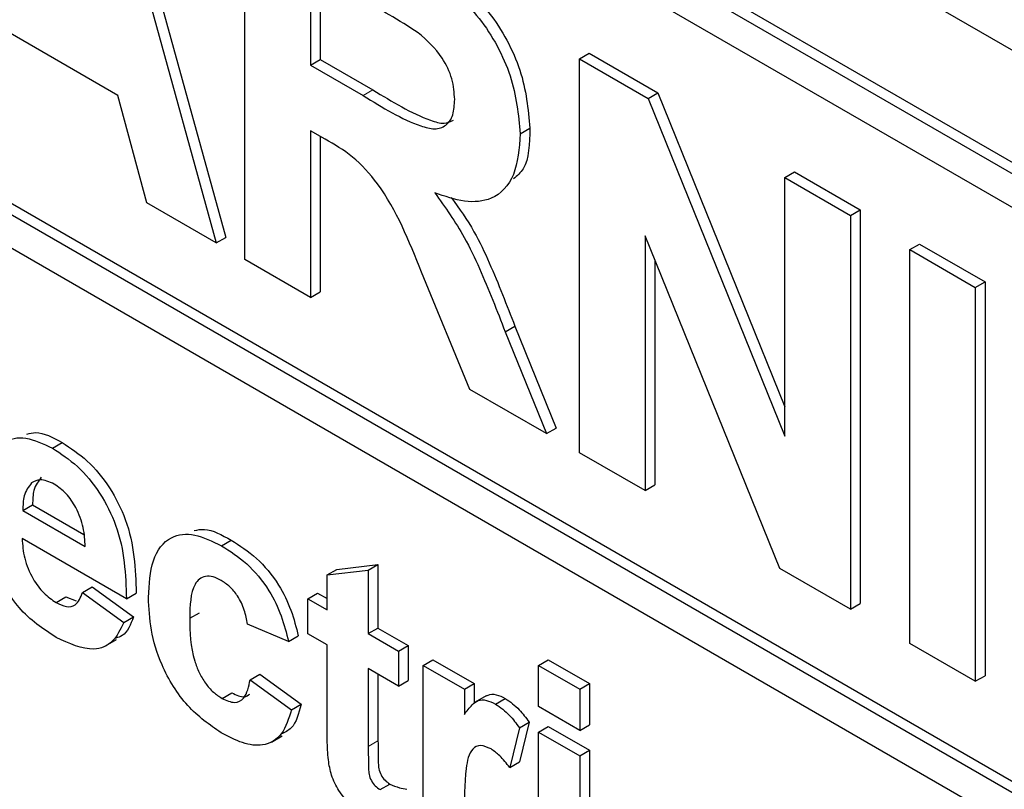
# Paper-space layout 'Blatt2' of a CAD drawing. Header units: millimetres. Extents: x 5 to 418, y 2 to 292.
# Tile 17 of 58: x 101.18 to 103.56, y 185.58 to 187.44. Entities that reach past the tile are written whole.
import ezdxf

# ---------------------------------------------------------------- set-up
doc = ezdxf.new("R2010")
doc.units = ezdxf.units.MM

psp = doc.layouts.new('Blatt2')

# ---------------------------------------------------------------- linework, layer by layer
at = {"color": 7, "linetype": 'Continuous', "lineweight": 25}
for p, q in [((94.4612, 192.6339), (106.3642, 185.7625)), ((106.3052, 185.5243), (94.5201, 192.3277)), ((106.2817, 185.5107), (94.4965, 192.3141)), ((106.2817, 185.4291), (97.5135, 190.4908)), ((97.5371, 189.0892), (106.4467, 183.9459)), ((97.5135, 189.0756), (106.4467, 183.9186)), ((106.4467, 183.837), (97.5135, 188.994)), ((101.3669, 188.0485), (101.6802, 186.915)), ((101.3433, 188.0349), (101.6566, 186.9014)), ((101.726, 186.8614), (101.726, 187.814)), ((101.8847, 187.5636), (101.8847, 187.3316)), ((101.9082, 187.55), (101.9082, 187.3452)), ((101.4188, 187.2585), (101.1022, 187.4413)), ((102.5357, 187.3466), (102.5593, 187.3602)), ((102.5593, 187.3602), (102.7251, 187.2645)), ((101.8847, 187.3316), (101.9082, 187.3452)), ((101.8847, 187.3316), (102.0124, 187.2579)), ((101.9082, 187.3452), (102.036, 187.2715)), ((102.5357, 186.3939), (102.5357, 187.3466)), ((102.5357, 187.3466), (102.7015, 187.2509)), ((101.4884, 186.9985), (101.4188, 187.2585)), ((102.7015, 187.2509), (102.7251, 187.2645)), ((102.7251, 187.2645), (103.0328, 186.5054)), ((102.7015, 187.2509), (103.0328, 186.4337)), ((101.9202, 187.1523), (101.8847, 187.1728)), ((101.8847, 187.1728), (101.8847, 186.7698)), ((101.9082, 187.1592), (101.9082, 186.7834)), ((102.3923, 187.1654), (102.4159, 187.179)), ((103.0328, 187.0596), (103.0564, 187.0732)), ((103.0564, 187.0732), (103.2151, 186.9816)), ((103.0328, 186.4337), (103.0328, 187.0596)), ((103.0328, 187.0596), (103.1915, 186.968)), ((101.6566, 186.9014), (101.4884, 186.9985)), ((103.1915, 186.968), (103.2151, 186.9816)), ((103.1915, 186.968), (103.1915, 186.0154)), ((103.2151, 186.9816), (103.2151, 186.029)), ((101.6566, 186.9014), (101.6802, 186.915)), ((103.0208, 186.1139), (102.6944, 186.9187)), ((102.6944, 186.9187), (102.6944, 186.3023)), ((103.3349, 186.8852), (103.3585, 186.8988)), ((103.3585, 186.8988), (103.5171, 186.8072)), ((103.3349, 185.9326), (103.3349, 186.8852)), ((103.3349, 186.8852), (103.4935, 186.7936)), ((101.8847, 186.7698), (101.726, 186.8614)), ((102.718, 186.8606), (102.718, 186.316)), ((102.2704, 186.5471), (102.153, 186.8311)), ((103.4935, 186.7936), (103.5171, 186.8072)), ((103.5171, 186.8072), (103.5171, 185.8546)), ((101.8847, 186.7698), (101.9082, 186.7834)), ((103.4935, 186.7936), (103.4935, 185.841)), ((102.3558, 186.6863), (102.3794, 186.7)), ((102.3558, 186.6863), (102.4558, 186.4401)), ((102.3794, 186.7), (102.4794, 186.4537)), ((102.4558, 186.4401), (102.2704, 186.5471)), ((102.4558, 186.4401), (102.4794, 186.4537)), ((101.2601, 186.4052), (101.2837, 186.4188)), ((102.6944, 186.3023), (102.5357, 186.3939)), ((102.6944, 186.3023), (102.718, 186.316)), ((101.1886, 186.2546), (101.2122, 186.2682)), ((101.1886, 186.2546), (101.3398, 186.1673)), ((101.2122, 186.2682), (101.3365, 186.1964)), ((101.4395, 186.0407), (101.1869, 186.1865)), ((101.6694, 186.169), (101.6929, 186.1826)), ((101.9248, 186.0983), (101.9484, 186.1119)), ((101.9248, 186.0983), (102.0245, 186.1098)), ((101.9484, 186.1119), (102.0481, 186.1234)), ((102.0245, 186.1098), (102.0481, 186.1234)), ((102.0245, 186.1098), (102.0245, 185.9563)), ((102.0481, 186.1234), (102.0481, 185.9699)), ((103.1915, 186.0154), (103.0208, 186.1139)), ((101.9248, 186.0138), (101.9248, 186.0983)), ((101.3331, 186.056), (101.3567, 186.0696)), ((101.3567, 186.0696), (101.4564, 185.9967)), ((101.2691, 186.0315), (101.2927, 186.0451)), ((101.2927, 186.0451), (101.3176, 186.0356)), ((101.3331, 186.056), (101.4328, 185.9831)), ((101.4395, 186.0407), (101.4631, 186.0543)), ((101.8783, 186.0407), (101.9018, 186.0543)), ((101.8783, 185.9562), (101.8783, 186.0407)), ((101.8783, 186.0407), (101.9248, 186.0138)), ((101.9018, 186.0543), (101.9248, 186.041)), ((103.1915, 186.0154), (103.2151, 186.029)), ((101.4328, 185.9831), (101.4564, 185.9967)), ((101.5924, 185.9934), (101.616, 186.007)), ((101.8317, 185.9371), (101.732, 185.9793)), ((102.0245, 185.9563), (102.0481, 185.9699)), ((102.0481, 185.9699), (102.1212, 185.9277)), ((101.8317, 185.9371), (101.8553, 185.9507)), ((101.9248, 185.9294), (101.8783, 185.9562)), ((102.0245, 185.9563), (102.0976, 185.914)), ((101.3891, 185.9268), (101.4156, 185.9421)), ((101.9248, 185.7355), (101.9248, 185.9294)), ((102.0976, 185.914), (102.1212, 185.9277)), ((102.1212, 185.9277), (102.1212, 185.8432)), ((103.4935, 185.841), (103.3349, 185.9326)), ((102.0976, 185.914), (102.0976, 185.8296)), ((102.0976, 185.8296), (102.0245, 185.8718)), ((102.0245, 185.8718), (102.0245, 185.6837)), ((102.1575, 185.8795), (102.181, 185.8931)), ((102.1575, 185.4419), (102.1575, 185.8795)), ((102.1575, 185.8795), (102.2572, 185.8219)), ((102.181, 185.8931), (102.2808, 185.8355)), ((102.4367, 185.8795), (102.4603, 185.8931)), ((102.4367, 185.8795), (102.5364, 185.822)), ((102.4367, 185.7797), (102.4367, 185.8795)), ((102.4603, 185.8931), (102.56, 185.8356)), ((101.7387, 185.8449), (101.7622, 185.8585)), ((101.7622, 185.8585), (101.8619, 185.7856)), ((102.0481, 185.8582), (102.0481, 185.6973)), ((103.4935, 185.841), (103.5171, 185.8546)), ((101.7387, 185.8449), (101.8384, 185.772)), ((102.0976, 185.8296), (102.1212, 185.8432)), ((102.2572, 185.8219), (102.2808, 185.8355)), ((102.2808, 185.8355), (102.2808, 185.7873)), ((102.5364, 185.822), (102.56, 185.8356)), ((102.56, 185.8356), (102.56, 185.7358)), ((101.6707, 185.7997), (101.6943, 185.8133)), ((102.2572, 185.8219), (102.2572, 185.7609)), ((102.3099, 185.8057), (102.2834, 185.7904)), ((102.3325, 185.7861), (102.3561, 185.7997)), ((102.5364, 185.822), (102.5364, 185.7222)), ((101.8384, 185.772), (101.8619, 185.7856)), ((102.5364, 185.7222), (102.4367, 185.7797)), ((102.3902, 185.7286), (102.3669, 185.6325)), ((102.3902, 185.7286), (102.4137, 185.7422)), ((102.4137, 185.7422), (102.3905, 185.6462)), ((102.4367, 185.7183), (102.4603, 185.7319)), ((102.4603, 185.7319), (102.56, 185.6744)), ((102.5364, 185.7222), (102.56, 185.7358)), ((101.79, 185.6937), (101.8165, 185.709)), ((102.4367, 185.7183), (102.5364, 185.6608)), ((102.4367, 185.2807), (102.4367, 185.7183)), ((102.5364, 185.6608), (102.56, 185.6744)), ((102.5364, 185.6608), (102.5364, 185.2232)), ((102.56, 185.6744), (102.56, 185.2368)), ((102.3669, 185.6325), (102.3905, 185.6462)), ((102.053, 185.579), (102.0765, 185.5926))]:
    psp.add_line(p, q, dxfattribs=at)
at = {"color": 7, "linetype": 'Continuous', "lineweight": 18}
for p, q in [((102.0124, 187.2579), (102.036, 187.2715)), ((102.0245, 185.6837), (102.0481, 185.6973))]:
    psp.add_line(p, q, dxfattribs=at)
at = {"color": 7, "linetype": 'Continuous', "lineweight": 25}
for points, knots in [([(102.0722, 187.6141), (102.1097, 187.5918), (102.1844, 187.5474), (102.2799, 187.4694), (102.3381, 187.3789), (102.3811, 187.2812), (102.3878, 187.2117), (102.3923, 187.1654)], [0, 0, 0, 0, 0.251138, 0.500538, 0.625743, 0.751054, 1, 1, 1, 1]), ([(102.0958, 187.6277), (102.1333, 187.6054), (102.2079, 187.561), (102.3035, 187.483), (102.3617, 187.3925), (102.4047, 187.2949), (102.4114, 187.2253), (102.4159, 187.179)], [0, 0, 0, 0, 0.251138, 0.500538, 0.625743, 0.751054, 1, 1, 1, 1]), ([(102.1456, 187.41), (102.1221, 187.4247), (102.0801, 187.451), (102.038, 187.4752), (102.0195, 187.4858)], [0, 0, 0, 0, 0.559921, 1, 1, 1, 1]), ([(102.2337, 187.2486), (102.2326, 187.2648), (102.2304, 187.2971), (102.2002, 187.3615), (102.1663, 187.3916), (102.1456, 187.41)], [0, 0, 0, 0, 0.2810837, 0.5612808, 1, 1, 1, 1]), ([(102.0124, 187.2579), (102.0591, 187.2291), (102.1175, 187.1931), (102.1856, 187.1747), (102.2138, 187.1836), (102.2314, 187.2095), (102.2329, 187.2356), (102.2337, 187.2486)], [0, 0, 0, 0, 0.500908, 0.625718, 0.750365, 0.875021, 1, 1, 1, 1]), ([(102.036, 187.2715), (102.0824, 187.2432), (102.1403, 187.208), (102.2077, 187.1878), (102.2236, 187.1952), (102.2307, 187.1985)], [0, 0, 0, 0, 0.687726, 0.859085, 1, 1, 1, 1]), ([(102.3923, 187.1654), (102.3896, 187.1302), (102.3842, 187.0599), (102.3305, 187.004), (102.2589, 186.9975), (102.2099, 187.0144), (102.1854, 187.0229)], [0, 0, 0, 0, 0.279943, 0.558974, 0.779184, 1, 1, 1, 1]), ([(102.4159, 187.179), (102.4149, 187.1416), (102.4134, 187.0884), (102.3849, 187.0637), (102.3764, 187.0564)], [0, 0, 0, 0, 0.702184, 1, 1, 1, 1]), ([(102.153, 186.8311), (102.1233, 186.9061), (102.082, 187.0102), (101.987, 187.1146), (101.9425, 187.1397), (101.9202, 187.1523)], [0, 0, 0, 0, 0.5609861, 0.7793046, 1, 1, 1, 1]), ([(102.1854, 187.0229), (102.2106, 186.9877), (102.252, 186.9297), (102.2944, 186.8396), (102.3262, 186.7632), (102.346, 186.712), (102.3558, 186.6863)], [0, 0, 0, 0, 0.339561, 0.559573, 0.779778, 1, 1, 1, 1]), ([(102.2253, 187.0117), (102.2446, 186.9846), (102.2801, 186.9345), (102.3179, 186.8532), (102.3498, 186.7768), (102.3695, 186.7256), (102.3794, 186.7)], [0, 0, 0, 0, 0.283889, 0.522448, 0.761214, 1, 1, 1, 1]), ([(101.1986, 186.4388), (101.2055, 186.4407), (101.23, 186.4474), (101.2612, 186.4308), (101.2837, 186.4188)], [0, 0, 0, 0, 0.280478, 1, 1, 1, 1]), ([(101.0871, 186.2754), (101.0889, 186.3065), (101.0923, 186.3687), (101.134, 186.4232), (101.1945, 186.4361), (101.2382, 186.4155), (101.2601, 186.4052)], [0, 0, 0, 0, 0.280671, 0.559803, 0.779762, 1, 1, 1, 1]), ([(101.2837, 186.4188), (101.3042, 186.4053), (101.3453, 186.3784), (101.4008, 186.3115), (101.458, 186.1961), (101.461, 186.1127), (101.4631, 186.0543)], [0, 0, 0, 0, 0.1873745, 0.3743047, 0.5612618, 1, 1, 1, 1]), ([(101.2601, 186.4052), (101.2807, 186.3917), (101.3217, 186.3648), (101.3772, 186.2979), (101.4345, 186.1825), (101.4374, 186.0991), (101.4395, 186.0407)], [0, 0, 0, 0, 0.1873745, 0.3743047, 0.5612618, 1, 1, 1, 1]), ([(101.2646, 186.3182), (101.2527, 186.3235), (101.2316, 186.3329), (101.2165, 186.3246), (101.2098, 186.3209)], [0, 0, 0, 0, 0.558878, 1, 1, 1, 1]), ([(101.2334, 186.3345), (101.2261, 186.3252), (101.2132, 186.3084), (101.2125, 186.2805), (101.2122, 186.2682)], [0, 0, 0, 0, 0.558284, 1, 1, 1, 1]), ([(101.2098, 186.3209), (101.2026, 186.3116), (101.1896, 186.2948), (101.1889, 186.2669), (101.1886, 186.2546)], [0, 0, 0, 0, 0.558284, 1, 1, 1, 1]), ([(101.3398, 186.1673), (101.3389, 186.1823), (101.3372, 186.2122), (101.3203, 186.2584), (101.2942, 186.2973), (101.2744, 186.3112), (101.2646, 186.3182)], [0, 0, 0, 0, 0.280983, 0.560279, 0.780219, 1, 1, 1, 1]), ([(101.6034, 186.2056), (101.6115, 186.2073), (101.6378, 186.2128), (101.6704, 186.195), (101.6929, 186.1826)], [0, 0, 0, 0, 0.305493, 1, 1, 1, 1]), ([(101.1869, 186.1865), (101.188, 186.1708), (101.1902, 186.1395), (101.2099, 186.0914), (101.2384, 186.0526), (101.2589, 186.0386), (101.2691, 186.0315)], [0, 0, 0, 0, 0.280701, 0.559805, 0.779805, 1, 1, 1, 1]), ([(101.4927, 186.0441), (101.4944, 186.0755), (101.4978, 186.1381), (101.5401, 186.1936), (101.6033, 186.2015), (101.6473, 186.1798), (101.6694, 186.169)], [0, 0, 0, 0, 0.280707, 0.559643, 0.779504, 1, 1, 1, 1]), ([(101.6929, 186.1826), (101.7136, 186.1694), (101.7547, 186.1432), (101.807, 186.0808), (101.8397, 186.0127), (101.8501, 185.9714), (101.8553, 185.9507)], [0, 0, 0, 0, 0.280457, 0.559337, 0.779383, 1, 1, 1, 1]), ([(101.6694, 186.169), (101.69, 186.1558), (101.7311, 186.1296), (101.7834, 186.0672), (101.8161, 185.9991), (101.8265, 185.9577), (101.8317, 185.9371)], [0, 0, 0, 0, 0.280457, 0.559337, 0.779383, 1, 1, 1, 1]), ([(101.2693, 185.947), (101.2376, 185.9679), (101.181, 186.0052), (101.1416, 186.0742), (101.1243, 186.1046)], [0, 0, 0, 0, 0.560391, 1, 1, 1, 1]), ([(101.6685, 186.085), (101.6619, 186.0883), (101.6487, 186.095), (101.6303, 186.096), (101.6153, 186.0895), (101.594, 186.0628), (101.5931, 186.0242), (101.5924, 185.9934)], [0, 0, 0, 0, 0.125319, 0.250544, 0.375796, 0.501063, 1, 1, 1, 1]), ([(101.732, 185.9793), (101.7301, 185.9906), (101.7264, 186.0131), (101.7108, 186.0461), (101.6898, 186.0712), (101.6756, 186.0804), (101.6685, 186.085)], [0, 0, 0, 0, 0.280561, 0.559648, 0.7796, 1, 1, 1, 1]), ([(101.2691, 186.0315), (101.2776, 186.0274), (101.2945, 186.0193), (101.3208, 186.0245), (101.3285, 186.0441), (101.3331, 186.056)], [0, 0, 0, 0, 0.280682, 0.560525, 1, 1, 1, 1]), ([(101.6686, 185.7164), (101.6406, 185.7358), (101.5847, 185.7745), (101.5239, 185.8732), (101.4961, 185.9664), (101.4938, 186.0182), (101.4927, 186.0441)], [0, 0, 0, 0, 0.279707, 0.558485, 0.778934, 1, 1, 1, 1]), ([(101.4564, 185.9967), (101.4493, 185.9784), (101.44, 185.9542), (101.4191, 185.9471), (101.4139, 185.9454)], [0, 0, 0, 0, 0.753376, 1, 1, 1, 1]), ([(101.5924, 185.9934), (101.593, 185.9597), (101.5938, 185.9175), (101.6145, 185.8622), (101.6299, 185.836), (101.6494, 185.8137), (101.6636, 185.8044), (101.6707, 185.7997)], [0, 0, 0, 0, 0.499313, 0.62455, 0.749763, 0.874784, 1, 1, 1, 1]), ([(101.4328, 185.9831), (101.4249, 185.9664), (101.409, 185.9332), (101.353, 185.9088), (101.3011, 185.9325), (101.2693, 185.947)], [0, 0, 0, 0, 0.281013, 0.561314, 1, 1, 1, 1]), ([(101.6707, 185.7997), (101.6812, 185.7949), (101.702, 185.7854), (101.7299, 185.8011), (101.7353, 185.8283), (101.7387, 185.8449)], [0, 0, 0, 0, 0.28016, 0.558978, 1, 1, 1, 1]), ([(101.6943, 185.8133), (101.7051, 185.8079), (101.7222, 185.7993), (101.7335, 185.8072), (101.7376, 185.8101)], [0, 0, 0, 0, 0.6281122, 1, 1, 1, 1]), ([(102.3103, 185.805), (102.3116, 185.806), (102.3177, 185.8108), (102.3339, 185.8102), (102.3487, 185.8032), (102.3561, 185.7997)], [0, 0, 0, 0, 0.119414, 0.559552, 1, 1, 1, 1]), ([(102.3561, 185.7997), (102.3678, 185.7914), (102.3888, 185.7765), (102.4061, 185.7527), (102.4137, 185.7422)], [0, 0, 0, 0, 0.559042, 1, 1, 1, 1]), ([(101.8619, 185.7856), (101.8564, 185.7633), (101.848, 185.7292), (101.8226, 185.7176), (101.8138, 185.7137)], [0, 0, 0, 0, 0.655166, 1, 1, 1, 1]), ([(102.2572, 185.7609), (102.2631, 185.769), (102.2727, 185.7822), (102.2898, 185.796), (102.3101, 185.7969), (102.325, 185.7897), (102.3325, 185.7861)], [0, 0, 0, 0, 0.340514, 0.560535, 0.78019, 1, 1, 1, 1]), ([(102.3325, 185.7861), (102.3442, 185.7778), (102.3652, 185.7629), (102.3825, 185.7391), (102.3902, 185.7286)], [0, 0, 0, 0, 0.559042, 1, 1, 1, 1]), ([(101.8384, 185.772), (101.8321, 185.751), (101.8195, 185.7091), (101.7746, 185.6821), (101.7208, 185.6892), (101.686, 185.7074), (101.6686, 185.7164)], [0, 0, 0, 0, 0.280244, 0.559157, 0.779326, 1, 1, 1, 1]), ([(101.928, 185.6508), (101.9268, 185.6669), (101.9247, 185.6957), (101.9248, 185.7234), (101.9248, 185.7355)], [0, 0, 0, 0, 0.559821, 1, 1, 1, 1]), ([(102.0245, 185.6837), (102.0247, 185.6659), (102.0249, 185.6436), (102.0256, 185.6161), (102.0314, 185.6006), (102.0414, 185.5869), (102.0491, 185.5817), (102.053, 185.579)], [0, 0, 0, 0, 0.501041, 0.626248, 0.751082, 0.875377, 1, 1, 1, 1]), ([(102.0481, 185.6973), (102.0483, 185.6795), (102.0485, 185.6572), (102.0492, 185.6297), (102.055, 185.6142), (102.0649, 185.6005), (102.0727, 185.5953), (102.0765, 185.5926)], [0, 0, 0, 0, 0.501041, 0.626248, 0.751082, 0.875377, 1, 1, 1, 1]), ([(102.3216, 185.6773), (102.3129, 185.6813), (102.2956, 185.6892), (102.2693, 185.6756), (102.2567, 185.6128), (102.257, 185.5536), (102.2572, 185.5141)], [0, 0, 0, 0, 0.124672, 0.248774, 0.498061, 1, 1, 1, 1]), ([(102.3669, 185.6325), (102.359, 185.6426), (102.345, 185.6606), (102.3288, 185.6722), (102.3216, 185.6773)], [0, 0, 0, 0, 0.5602943, 1, 1, 1, 1]), ([(102.0241, 185.5112), (102.0116, 185.5195), (101.9868, 185.5359), (101.954, 185.5718), (101.9338, 185.614), (101.93, 185.6385), (101.928, 185.6508)], [0, 0, 0, 0, 0.280585, 0.56042, 0.779437, 1, 1, 1, 1]), ([(102.0765, 185.5926), (102.0844, 185.5892), (102.0986, 185.5831), (102.112, 185.5808), (102.1179, 185.5798)], [0, 0, 0, 0, 0.559508, 1, 1, 1, 1])]:
    psp.add_open_spline(points, degree=3, knots=knots, dxfattribs=at)

doc.saveas('drawing.dxf')
